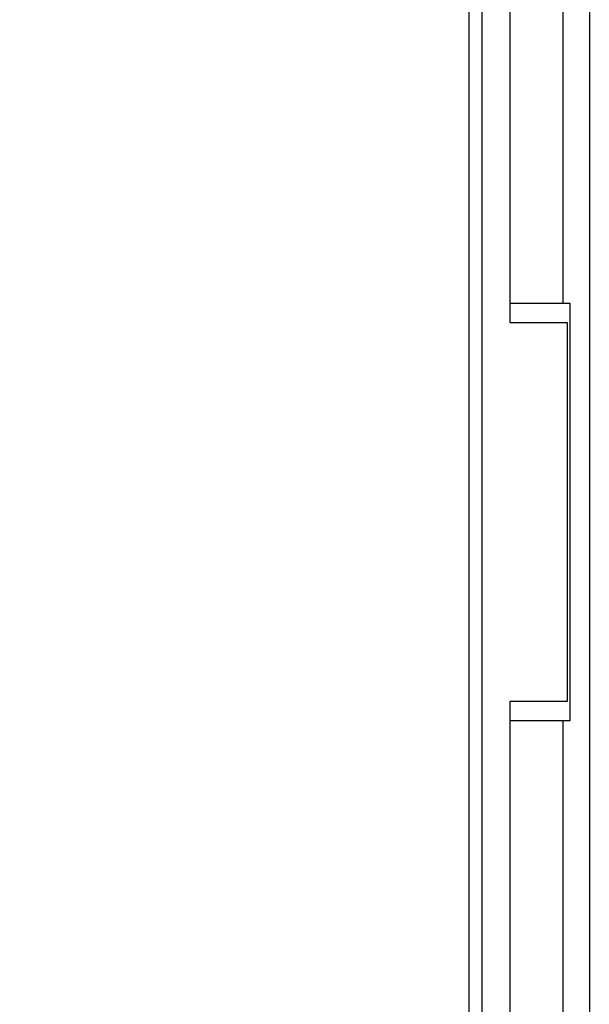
# Model space of a CAD drawing. Header units: inches. Extents: x 0 to 34, y 0 to 22.
# Tile 9 of 43: x 5.2 to 6, y 9.8 to 11.3. Entities that reach past the tile are written whole.
import ezdxf

# ---------------------------------------------------------------- set-up
doc = ezdxf.new("R2010")
doc.units = ezdxf.units.IN
doc.header["$LTSCALE"] = 1.87
doc.header["$MEASUREMENT"] = 0
doc.layers.get('0').update_dxf_attribs({"linetype": 'CONTINUOUS'})
doc.layers.add('DIMENSIONS', color=7, linetype='CONTINUOUS')
doc.styles.get("Standard").update_dxf_attribs({"font": 'txt', "width": 0.8})
doc.dimstyles.new('DIMSTYLE_1', dxfattribs={"dimtxt": 0.125, "dimasz": 0.18, "dimexe": 0.125, "dimexo": 0.0625, "dimgap": 0.09, "dimtad": 0, "dimtih": 1, "dimtoh": 1, "dimlfac": 0.5, "dimzin": 4, "dimdsep": 46, "dimtxsty": 'STANDARD', "dimblk": '_FILLED', "dimblk1": '_FILLED', "dimblk2": '_FILLED', "dimcen": 0.09, "dimadec": 0, "dimazin": 0, "dimtp": 0.001, "dimtm": 0.001, "dimtfac": 1, "dimtofl": 0, "dimtmove": 0, "dimatfit": 3, "dimldrblk": '_FILLED', "dimfxl": 1, "dimtolj": 1, "dimtzin": 4, "dimarcsym": 0})

# ---------------------------------------------------------------- blocks, each defined once
blk = doc.blocks.new('*D3')
at = {"layer": 'DIMENSIONS', "color": 2, "linetype": 'CONTINUOUS'}
blk.add_line((5.8116, 16.2838), (5.1576, 16.2838), dxfattribs=at)
at = {"layer": 'DIMENSIONS', "color": 2, "linetype": 'CONTINUOUS', "insert": (5.0951, 16.3463), "char_height": 0.125, "width": 1.225, "attachment_point": 3, "line_spacing_factor": 0.9}
blk.add_mtext('4.64{\\Ftxt.shx;\\W1.000000;\\H0.125000; }[117.9]', dxfattribs=at)
blk = doc.blocks.new('_FILLED')
at = {"color": 0, "linetype": 'BYBLOCK'}
blk.add_solid([(0, 0), (-1, 0.1736), (-1, -0.1736)], dxfattribs=at)
blk = doc.blocks.new('*D4')
at = {"layer": 'DIMENSIONS', "color": 2, "linetype": 'CONTINUOUS'}
blk.add_line((5.8096, 16.6278), (5.1576, 16.6278), dxfattribs=at)
at = {"layer": 'DIMENSIONS', "color": 2, "linetype": 'CONTINUOUS', "insert": (5.0951, 16.6903), "char_height": 0.125, "width": 1.225, "attachment_point": 3, "line_spacing_factor": 0.9}
blk.add_mtext('4.81{\\Ftxt.shx;\\W1.000000;\\H0.125000; }[122.3]', dxfattribs=at)
blk = doc.blocks.new('*D12')
at = {"layer": 'DIMENSIONS', "color": 2, "linetype": 'CONTINUOUS'}
blk.add_line((5.9366, 15.2958), (5.1576, 15.2958), dxfattribs=at)
at = {"layer": 'DIMENSIONS', "color": 2, "linetype": 'CONTINUOUS', "insert": (5.0951, 15.3583), "char_height": 0.125, "width": 1.225, "attachment_point": 3, "line_spacing_factor": 0.9}
blk.add_mtext('4.15{\\Ftxt.shx;\\W1.000000;\\H0.125000; }[105.4]', dxfattribs=at)

msp = doc.modelspace()

# ---------------------------------------------------------------- linework, layer by layer
at = {"color": 7, "linetype": 'CONTINUOUS'}
for p, q in [((5.8451, 6.7558), (5.8451, 16.8838)), ((5.8651, 6.8158), (5.8651, 16.8238)), ((6.0291, 15.2958), (6.0291, 8.3418)), ((5.9071, 11.4298), (5.9071, 10.8098)), ((5.9891, 10.8398), (5.9891, 11.3998)), ((5.9071, 10.8398), (5.9991, 10.8398)), ((5.9991, 10.8398), (5.9991, 10.1998)), ((5.9071, 10.8098), (5.9951, 10.8098)), ((5.9951, 10.8098), (5.9951, 10.2298)), ((5.9951, 10.2298), (5.9071, 10.2298)), ((5.9071, 10.2298), (5.9071, 9.6098)), ((5.9991, 10.1998), (5.9071, 10.1998)), ((5.9891, 9.6398), (5.9891, 10.1998))]:
    msp.add_line(p, q, dxfattribs=at)

# ---------------------------------------------------------------- dimensions: what is measured, and where the dimension line sits
at = {"layer": 'DIMENSIONS', "color": 2, "linetype": 'CONTINUOUS'}
for feature_location, offset, origin, picture, middle in [((5.8096, 16.6278), (-0.652, 0), (5.8721, 6.9998), '*D4', (4.4826, 16.6278)), ((5.8116, 16.2838), (-0.654, 0), (5.8741, 6.9998), '*D3', (4.4826, 16.2838)), ((5.9366, 15.2958), (-0.779, 0), (5.9991, 6.9998), '*D12', (4.4826, 15.2958))]:
    dim = msp.add_ordinate_dim(feature_location=feature_location, offset=offset, dtype=0, origin=origin, dimstyle='DIMSTYLE_1', override={"dimtad": 1, "dimtih": 0, "dimtoh": 0}, dxfattribs=at)
    dim.commit()
    dim.dimension.update_dxf_attribs({"geometry": picture, "text_midpoint": middle})

doc.saveas('drawing.dxf')
